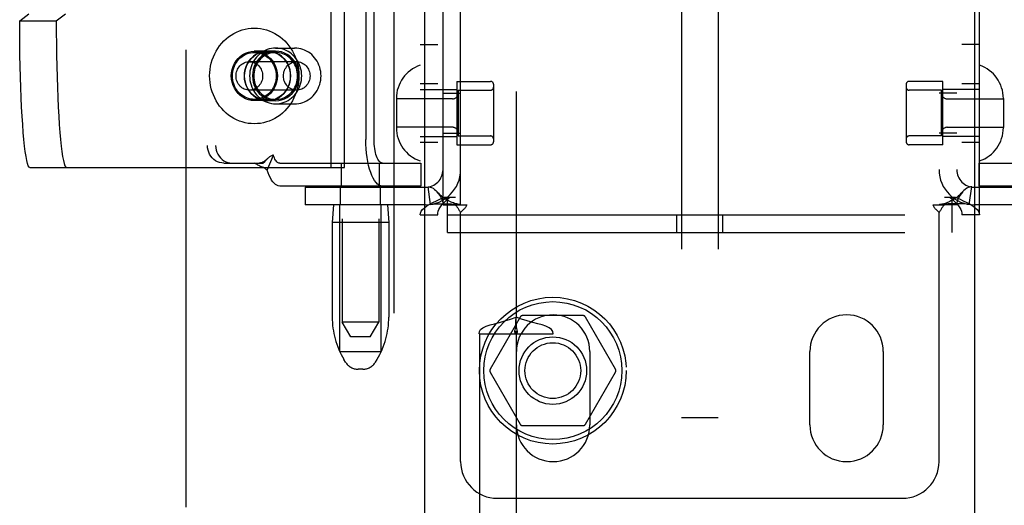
# Model space of a CAD drawing. Header units: inches. Extents: x 0 to 283, y 0 to 183.
# Tile 20 of 114: x 91.19 to 94.54, y 90.45 to 92.11. Entities that reach past the tile are written whole.
import ezdxf

# ---------------------------------------------------------------- set-up
doc = ezdxf.new("R2010")
doc.units = ezdxf.units.IN
doc.header["$LTSCALE"] = 15.583333
doc.header["$MEASUREMENT"] = 0
doc.linetypes.add('HIDDEN', pattern=[0.2, 0.1, -0.1])
for name, color, linetype in [('DEFAULT_2', 8, 'HIDDEN'), ('LEFTHAND_DOOR_ASSEMBLY', 7, 'CONTINUOUS'), ('RIGHTHAND_DOOR_ASSEMBLY', 7, 'CONTINUOUS'), ('SUBPANEL', 7, 'CONTINUOUS')]:
    doc.layers.add(name, color=color, linetype=linetype)

msp = doc.modelspace()

# ---------------------------------------------------------------- linework, layer by layer
at = {"layer": 'DEFAULT_2', "color": 8, "linetype": 'HIDDEN'}
for p, q in [((91.756, 132.5219), (91.756, 53.5519)), ((93.4445, 96.0009), (93.4445, 90.7509)), ((93.5695, 96.0009), (93.5695, 90.7509)), ((92.2883, 94.5461), (92.2883, 91.0769)), ((92.4133, 94.5461), (92.4133, 91.0769)), ((92.554, 94.5109), (92.554, 91.4429)), ((92.614, 94.5109), (92.614, 91.4429)), ((94.4, 94.5109), (94.4, 91.4429)), ((94.46, 91.4429), (94.46, 94.5109)), ((92.632, 91.4769), (92.632, 94.4769)), ((92.692, 91.4769), (92.692, 94.4769)), ((94.322, 94.4769), (94.322, 91.4769)), ((94.382, 94.4769), (94.382, 91.4769)), ((92.2514, 91.6034), (92.2514, 94.3534)), ((92.2962, 91.6034), (92.2962, 94.3534)), ((91.8294, 94.2789), (91.8294, 91.6789)), ((91.8574, 94.2789), (91.8574, 91.6789)), ((92.369, 92.3534), (92.369, 91.6989)), ((92.397, 91.6989), (92.397, 92.3534)), ((91.1897, 92.1034), (91.2212, 92.1271)), ((91.3144, 92.1034), (91.3459, 92.1271)), ((91.1897, 92.1034), (91.3144, 92.1034)), ((92.554, 92.0229), (92.614, 92.0229)), ((94.46, 92.0229), (94.4, 92.0229)), ((92.0339, 91.9999), (91.9891, 91.9999)), ((91.9891, 91.9959), (92.0618, 91.9959)), ((92.0618, 92.0004), (92.0339, 92.0004)), ((92.0618, 92.0109), (92.1263, 92.0109)), ((92.1335, 91.9644), (91.9722, 91.9644)), ((92.614, 91.8894), (92.554, 91.8894)), ((92.679, 91.8974), (92.679, 91.6814)), ((92.679, 91.8974), (92.794, 91.8974)), ((92.804, 91.8874), (92.804, 91.6914)), ((94.21, 91.8874), (94.21, 91.6914)), ((94.335, 91.8974), (94.22, 91.8974)), ((94.335, 91.6814), (94.335, 91.8974)), ((94.46, 91.8894), (94.4, 91.8894)), ((92.1335, 91.8674), (91.9722, 91.8674)), ((92.554, 91.8694), (92.679, 91.8694)), ((92.632, 91.8574), (92.692, 91.8574)), ((92.684, 91.8674), (92.684, 91.7114)), ((92.684, 91.8674), (92.794, 91.8674)), ((94.33, 91.8674), (94.22, 91.8674)), ((94.382, 91.8574), (94.322, 91.8574)), ((94.33, 91.7114), (94.33, 91.8674)), ((94.46, 91.8694), (94.335, 91.8694)), ((91.9891, 91.8359), (92.0618, 91.8359)), ((92.0339, 91.8319), (91.9891, 91.8319)), ((92.0618, 91.8314), (92.0339, 91.8314)), ((92.0618, 91.8209), (92.1263, 91.8209)), ((92.473, 91.8389), (92.473, 91.7399)), ((92.664, 91.8379), (92.473, 91.8379)), ((94.35, 91.8379), (94.541, 91.8379)), ((94.541, 91.8389), (94.541, 91.7399)), ((92.664, 91.7409), (92.473, 91.7409)), ((92.632, 91.7214), (92.692, 91.7214)), ((94.382, 91.7214), (94.322, 91.7214)), ((94.35, 91.7409), (94.541, 91.7409)), ((92.554, 91.7094), (92.679, 91.7094)), ((92.614, 91.6894), (92.554, 91.6894)), ((92.679, 91.6814), (92.794, 91.6814)), ((92.684, 91.7114), (92.794, 91.7114)), ((94.33, 91.7114), (94.22, 91.7114)), ((94.335, 91.6814), (94.22, 91.6814)), ((94.46, 91.7094), (94.335, 91.7094)), ((94.46, 91.6894), (94.4, 91.6894)), ((92.0329, 91.5951), (92.0539, 91.6464)), ((91.8854, 91.6189), (91.9134, 91.6189)), ((91.9134, 91.6189), (92.0192, 91.6189)), ((92.0756, 91.6189), (92.5565, 91.6189)), ((92.2858, 91.5409), (92.2858, 91.6189)), ((92.4158, 91.5409), (92.4158, 91.6189)), ((92.5565, 91.6189), (92.5565, 91.5409)), ((94.4575, 91.6189), (94.9385, 91.6189)), ((94.4575, 91.6189), (94.4575, 91.5409)), ((91.2246, 91.6034), (92.2962, 91.6034)), ((92.5565, 91.5409), (92.0756, 91.5409)), ((92.162, 91.5369), (92.162, 91.4769)), ((92.162, 91.5369), (92.572, 91.5369)), ((92.2828, 91.4769), (92.2828, 91.5369)), ((92.4188, 91.4769), (92.4188, 91.5369)), ((92.5898, 91.4783), (92.5809, 91.5376)), ((94.4242, 91.4783), (94.4331, 91.5376)), ((94.442, 91.5369), (94.852, 91.5369)), ((94.9385, 91.5409), (94.4575, 91.5409)), ((92.637, 91.5029), (92.674, 91.5029)), ((92.6475, 91.3829), (92.6475, 91.5029)), ((94.34, 91.5029), (94.3771, 91.5029)), ((94.3665, 91.3829), (94.3665, 91.5029)), ((92.572, 91.4769), (92.162, 91.4769)), ((92.2593, 91.4769), (92.2543, 91.4169)), ((92.2808, 90.9769), (92.2808, 91.4769)), ((92.4208, 90.9769), (92.4208, 91.4769)), ((92.4423, 91.4769), (92.4473, 91.4169)), ((92.632, 91.4769), (92.6737, 91.4769)), ((92.6737, 91.4769), (92.7129, 91.4769)), ((92.692, 90.6019), (92.692, 91.4507)), ((94.3012, 91.4769), (94.3403, 91.4769)), ((94.322, 90.6019), (94.322, 91.4507)), ((94.382, 91.4769), (94.3403, 91.4769)), ((94.852, 91.4769), (94.442, 91.4769)), ((92.2543, 91.4169), (92.2543, 91.0945)), ((92.4473, 91.4169), (92.2543, 91.4169)), ((92.4473, 91.4169), (92.4473, 91.0945)), ((92.554, 91.4429), (92.614, 91.4429)), ((92.6475, 91.4429), (94.3665, 91.4429)), ((93.429, 91.3829), (93.429, 91.4429)), ((93.585, 91.3829), (93.585, 91.4429)), ((94.46, 91.4429), (94.4, 91.4429)), ((92.6475, 91.3829), (94.3665, 91.3829)), ((92.4133, 91.0769), (92.2883, 91.0769)), ((92.3183, 91.0269), (92.2883, 91.0769)), ((92.3833, 91.0269), (92.4133, 91.0769)), ((92.8949, 91.0944), (92.7924, 90.9169)), ((93.1085, 91.0994), (92.9035, 91.0994)), ((93.2196, 90.9169), (93.1172, 91.0944)), ((92.3833, 91.0269), (92.3183, 91.0269)), ((92.2808, 90.9769), (92.4208, 90.9769)), ((92.882, 90.7269), (92.882, 90.9769)), ((93.132, 90.9769), (93.132, 90.7269)), ((93.882, 90.7269), (93.882, 90.9769)), ((94.132, 90.9769), (94.132, 90.7269)), ((92.2997, 90.9412), (92.2942, 90.9504)), ((92.4018, 90.9412), (92.4074, 90.9504)), ((92.359, 90.9169), (92.3426, 90.9169)), ((92.7924, 90.9069), (92.8949, 90.7294)), ((93.1172, 90.7294), (93.2196, 90.9069)), ((93.5695, 90.7509), (93.4445, 90.7509)), ((93.1085, 90.7244), (92.9035, 90.7244)), ((92.817, 90.4769), (94.197, 90.4769))]:
    msp.add_line(p, q, dxfattribs=at)
for points in [[(91.2246, 91.6034), (91.2219, 91.605), (91.2191, 91.6096), (91.2165, 91.6172), (91.2138, 91.6279), (91.2113, 91.6415), (91.2088, 91.6579), (91.2064, 91.6771), (91.2041, 91.6989), (91.202, 91.7232), (91.1999, 91.7499), (91.1981, 91.7787), (91.1964, 91.8095), (91.1949, 91.8422), (91.1935, 91.8764), (91.1924, 91.9121), (91.1914, 91.9489), (91.1907, 91.9867), (91.1902, 92.0252), (91.1898, 92.0641), (91.1897, 92.1034)], [(91.3144, 92.1034), (91.3145, 92.0641), (91.3149, 92.0252), (91.3154, 91.9867), (91.3161, 91.9489), (91.3171, 91.9121), (91.3182, 91.8764), (91.3196, 91.8422), (91.3211, 91.8095), (91.3228, 91.7787), (91.3246, 91.7499), (91.3267, 91.7232), (91.3288, 91.6989), (91.3311, 91.6771), (91.3335, 91.6579), (91.336, 91.6415), (91.3385, 91.6279), (91.3412, 91.6172), (91.3438, 91.6096), (91.3466, 91.605), (91.3493, 91.6034)], [(91.8369, 91.9159), (91.8373, 91.9271), (91.8383, 91.9381), (91.8401, 91.9491), (91.8425, 91.9599), (91.8457, 91.9705), (91.8495, 91.9809), (91.854, 91.9909), (91.8591, 92.0006), (91.8648, 92.0099), (91.871, 92.0188), (91.8779, 92.0272), (91.8852, 92.0351), (91.893, 92.0424), (91.9013, 92.0491), (91.91, 92.0552), (91.9191, 92.0607), (91.9285, 92.0654), (91.9381, 92.0695), (91.948, 92.0729), (91.9581, 92.0755), (91.9684, 92.0774), (91.9787, 92.0785), (91.9891, 92.0789), (91.9995, 92.0785), (92.0098, 92.0774), (92.02, 92.0755), (92.0301, 92.0729), (92.04, 92.0695), (92.0497, 92.0654), (92.0591, 92.0607), (92.0681, 92.0552), (92.0768, 92.0491), (92.0851, 92.0424), (92.0929, 92.0351), (92.1003, 92.0272), (92.1071, 92.0188), (92.1134, 92.0099), (92.1191, 92.0006), (92.1242, 91.9909), (92.1287, 91.9809), (92.1325, 91.9705), (92.1356, 91.9599), (92.1381, 91.9491), (92.1398, 91.9381), (92.1409, 91.9271), (92.1413, 91.9159)], [(91.9891, 91.8319), (91.9788, 91.8327), (91.9688, 91.8348), (91.9591, 91.8383), (91.9499, 91.8432), (91.9413, 91.8493), (91.9336, 91.8565), (91.9269, 91.8648), (91.9212, 91.8739), (91.9166, 91.8838), (91.9133, 91.8942), (91.9113, 91.905), (91.9107, 91.9159), (91.9113, 91.9269), (91.9133, 91.9377), (91.9166, 91.9481), (91.9212, 91.9579), (91.9269, 91.9671), (91.9336, 91.9753), (91.9413, 91.9826), (91.9499, 91.9887), (91.9591, 91.9935), (91.9688, 91.9971), (91.9788, 91.9992), (91.9891, 91.9999)], [(91.9144, 91.9159), (91.9147, 91.9229), (91.9155, 91.9298), (91.9169, 91.9366), (91.9189, 91.9433), (91.9214, 91.9497), (91.9244, 91.9559), (91.9279, 91.9618), (91.9319, 91.9673), (91.9363, 91.9725), (91.9411, 91.9772), (91.9462, 91.9815), (91.9517, 91.9852), (91.9575, 91.9884), (91.9635, 91.9911), (91.9697, 91.9932), (91.9761, 91.9947), (91.9826, 91.9956), (91.9891, 91.9959)], [(92.0339, 92.0004), (92.0235, 91.9997), (92.0135, 91.9975), (92.0037, 91.994), (91.9944, 91.9891), (91.9859, 91.983), (91.9781, 91.9757), (91.9713, 91.9674), (91.9656, 91.9582), (91.961, 91.9483), (91.9577, 91.9378), (91.9557, 91.927), (91.955, 91.9159), (91.9557, 91.9049), (91.9577, 91.8941), (91.961, 91.8836), (91.9656, 91.8737), (91.9713, 91.8645), (91.9781, 91.8562), (91.9859, 91.8489), (91.9944, 91.8427), (92.0037, 91.8379), (92.0135, 91.8343), (92.0235, 91.8322), (92.0339, 91.8314)], [(92.0339, 91.8319), (92.0236, 91.8327), (92.0136, 91.8348), (92.0039, 91.8383), (91.9947, 91.8432), (91.9861, 91.8493), (91.9784, 91.8565), (91.9717, 91.8648), (91.966, 91.8739), (91.9614, 91.8838), (91.9581, 91.8942), (91.9561, 91.905), (91.9555, 91.9159), (91.9561, 91.9269), (91.9581, 91.9377), (91.9614, 91.9481), (91.966, 91.9579), (91.9717, 91.9671), (91.9784, 91.9753), (91.9861, 91.9826), (91.9947, 91.9887), (92.0039, 91.9935), (92.0136, 91.9971), (92.0236, 91.9992), (92.0339, 91.9999)], [(92.0618, 92.0109), (92.0545, 92.0106), (92.0472, 92.0096), (92.0401, 92.008), (92.033, 92.0058), (92.0262, 92.0029), (92.0196, 91.9995), (92.0133, 91.9955), (92.0074, 91.9909), (92.0018, 91.9858), (91.9966, 91.9803), (91.9918, 91.9743), (91.9876, 91.9679), (91.9838, 91.9611), (91.9806, 91.9541), (91.9779, 91.9468), (91.9759, 91.9392), (91.9743, 91.9316), (91.9734, 91.9238), (91.9731, 91.9159)], [(92.0618, 92.0004), (92.0514, 91.9997), (92.0414, 91.9975), (92.0316, 91.994), (92.0224, 91.9891), (92.0138, 91.983), (92.006, 91.9757), (91.9992, 91.9674), (91.9935, 91.9582), (91.989, 91.9483), (91.9856, 91.9378), (91.9836, 91.927), (91.9829, 91.9159), (91.9836, 91.9049), (91.9856, 91.8941), (91.989, 91.8836), (91.9935, 91.8737), (91.9992, 91.8645), (92.006, 91.8562), (92.0138, 91.8489), (92.0224, 91.8427), (92.0316, 91.8379), (92.0414, 91.8343), (92.0514, 91.8322), (92.0618, 91.8314)], [(92.0618, 91.9959), (92.0557, 91.9957), (92.0495, 91.9948), (92.0435, 91.9935), (92.0376, 91.9916), (92.0318, 91.9892), (92.0263, 91.9863), (92.021, 91.9829), (92.016, 91.9791), (92.0112, 91.9748), (92.0069, 91.9701), (92.0029, 91.9651), (91.9993, 91.9597), (91.9961, 91.954), (91.9934, 91.9481), (91.9912, 91.9419), (91.9894, 91.9356), (91.9882, 91.9291), (91.9874, 91.9226), (91.9871, 91.9159)], [(91.9891, 91.9999), (91.9994, 91.9992), (92.0094, 91.9971), (92.0191, 91.9935), (92.0283, 91.9887), (92.0368, 91.9826), (92.0445, 91.9753), (92.0513, 91.9671), (92.057, 91.9579), (92.0615, 91.9481), (92.0648, 91.9377), (92.0668, 91.9269), (92.0675, 91.9159), (92.0668, 91.905), (92.0648, 91.8942), (92.0615, 91.8838), (92.057, 91.8739), (92.0513, 91.8648), (92.0445, 91.8565), (92.0368, 91.8493), (92.0283, 91.8432), (92.0191, 91.8383), (92.0094, 91.8348), (91.9994, 91.8327), (91.9891, 91.8319)], [(91.9891, 91.9959), (91.9956, 91.9956), (92.002, 91.9947), (92.0084, 91.9932), (92.0146, 91.9911), (92.0206, 91.9884), (92.0264, 91.9852), (92.0319, 91.9815), (92.0371, 91.9772), (92.0419, 91.9725), (92.0463, 91.9673), (92.0503, 91.9618), (92.0538, 91.9559), (92.0568, 91.9497), (92.0593, 91.9433), (92.0612, 91.9366), (92.0626, 91.9298), (92.0635, 91.9229), (92.0638, 91.9159)], [(92.0339, 91.8314), (92.0443, 91.8322), (92.0543, 91.8343), (92.0641, 91.8379), (92.0733, 91.8427), (92.0819, 91.8489), (92.0897, 91.8562), (92.0965, 91.8645), (92.1022, 91.8737), (92.1067, 91.8836), (92.1101, 91.8941), (92.1121, 91.9049), (92.1128, 91.9159), (92.1121, 91.927), (92.1101, 91.9378), (92.1067, 91.9483), (92.1022, 91.9582), (92.0965, 91.9674), (92.0897, 91.9757), (92.0819, 91.983), (92.0733, 91.9891), (92.0641, 91.994), (92.0543, 91.9975), (92.0443, 91.9997), (92.0339, 92.0004)], [(92.0339, 91.9999), (92.0442, 91.9992), (92.0542, 91.9971), (92.0639, 91.9935), (92.0731, 91.9887), (92.0816, 91.9826), (92.0893, 91.9753), (92.0961, 91.9671), (92.1018, 91.9579), (92.1063, 91.9481), (92.1096, 91.9377), (92.1116, 91.9269), (92.1123, 91.9159), (92.1116, 91.905), (92.1096, 91.8942), (92.1063, 91.8838), (92.1018, 91.8739), (92.0961, 91.8648), (92.0893, 91.8565), (92.0816, 91.8493), (92.0731, 91.8432), (92.0639, 91.8383), (92.0542, 91.8348), (92.0442, 91.8327), (92.0339, 91.8319)], [(92.1505, 91.9159), (92.1502, 91.9238), (92.1493, 91.9316), (92.1478, 91.9392), (92.1457, 91.9468), (92.143, 91.9541), (92.1398, 91.9611), (92.1361, 91.9679), (92.1318, 91.9743), (92.1271, 91.9803), (92.1219, 91.9858), (92.1163, 91.9909), (92.1103, 91.9955), (92.104, 91.9995), (92.0975, 92.0029), (92.0906, 92.0058), (92.0836, 92.008), (92.0764, 92.0096), (92.0691, 92.0106), (92.0618, 92.0109)], [(92.0618, 91.8314), (92.0722, 91.8322), (92.0822, 91.8343), (92.092, 91.8379), (92.1013, 91.8427), (92.1098, 91.8489), (92.1176, 91.8562), (92.1244, 91.8645), (92.1301, 91.8737), (92.1347, 91.8836), (92.138, 91.8941), (92.14, 91.9049), (92.1407, 91.9159), (92.14, 91.927), (92.138, 91.9378), (92.1347, 91.9483), (92.1301, 91.9582), (92.1244, 91.9674), (92.1176, 91.9757), (92.1098, 91.983), (92.1013, 91.9891), (92.092, 91.994), (92.0822, 91.9975), (92.0722, 91.9997), (92.0618, 92.0004)], [(92.1365, 91.9159), (92.1363, 91.9226), (92.1355, 91.9291), (92.1342, 91.9356), (92.1325, 91.9419), (92.1302, 91.9481), (92.1275, 91.954), (92.1243, 91.9597), (92.1208, 91.9651), (92.1168, 91.9701), (92.1124, 91.9748), (92.1077, 91.9791), (92.1027, 91.9829), (92.0974, 91.9863), (92.0918, 91.9892), (92.0861, 91.9916), (92.0802, 91.9935), (92.0741, 91.9948), (92.068, 91.9957), (92.0618, 91.9959)], [(92.2164, 91.9159), (92.2161, 91.9234), (92.2152, 91.9309), (92.2138, 91.9382), (92.2119, 91.9455), (92.2094, 91.9525), (92.2064, 91.9593), (92.203, 91.9658), (92.199, 91.972), (92.1946, 91.9779), (92.1898, 91.9833), (92.1846, 91.9884), (92.179, 91.993), (92.1732, 91.9971), (92.167, 92.0007), (92.1606, 92.0038), (92.154, 92.0063), (92.1472, 92.0083), (92.1403, 92.0098), (92.1334, 92.0106), (92.1263, 92.0109)], [(91.927, 91.9159), (91.9272, 91.9207), (91.9278, 91.9254), (91.9289, 91.93), (91.9304, 91.9345), (91.9323, 91.9388), (91.9346, 91.9429), (91.9372, 91.9467), (91.9402, 91.9502), (91.9435, 91.9534), (91.9471, 91.9563), (91.9509, 91.9587), (91.9549, 91.9607), (91.9591, 91.9623), (91.9634, 91.9635), (91.9678, 91.9642), (91.9722, 91.9644)], [(91.9722, 91.9644), (91.9767, 91.9642), (91.9811, 91.9635), (91.9854, 91.9623), (91.9896, 91.9607), (91.9936, 91.9587), (91.9974, 91.9563), (92.001, 91.9534), (92.0043, 91.9502), (92.0072, 91.9467), (92.0099, 91.9429), (92.0122, 91.9388), (92.0141, 91.9345), (92.0156, 91.93), (92.0166, 91.9254), (92.0173, 91.9207), (92.0175, 91.9159)], [(92.0882, 91.9159), (92.0884, 91.9207), (92.0891, 91.9254), (92.0902, 91.93), (92.0917, 91.9345), (92.0936, 91.9388), (92.0959, 91.9429), (92.0985, 91.9467), (92.1015, 91.9502), (92.1048, 91.9534), (92.1083, 91.9563), (92.1122, 91.9587), (92.1162, 91.9607), (92.1204, 91.9623), (92.1247, 91.9635), (92.1291, 91.9642), (92.1335, 91.9644)], [(92.1335, 91.9644), (92.1379, 91.9642), (92.1423, 91.9635), (92.1466, 91.9623), (92.1508, 91.9607), (92.1548, 91.9587), (92.1587, 91.9563), (92.1622, 91.9534), (92.1655, 91.9502), (92.1685, 91.9467), (92.1711, 91.9429), (92.1734, 91.9388), (92.1753, 91.9345), (92.1768, 91.93), (92.1779, 91.9254), (92.1786, 91.9207), (92.1788, 91.9159)], [(92.1413, 91.9159), (92.1409, 91.9048), (92.1398, 91.8937), (92.1381, 91.8828), (92.1356, 91.872), (92.1325, 91.8613), (92.1287, 91.851), (92.1242, 91.8409), (92.1191, 91.8312), (92.1134, 91.8219), (92.1071, 91.8131), (92.1003, 91.8047), (92.0929, 91.7968), (92.0851, 91.7895), (92.0768, 91.7828), (92.0681, 91.7767), (92.0591, 91.7712), (92.0497, 91.7664), (92.04, 91.7623), (92.0301, 91.759), (92.02, 91.7563), (92.0098, 91.7544), (91.9995, 91.7533), (91.9891, 91.7529), (91.9787, 91.7533), (91.9684, 91.7544), (91.9581, 91.7563), (91.948, 91.759), (91.9381, 91.7623), (91.9285, 91.7664), (91.9191, 91.7712), (91.91, 91.7767), (91.9013, 91.7828), (91.893, 91.7895), (91.8852, 91.7968), (91.8779, 91.8047), (91.871, 91.8131), (91.8648, 91.8219), (91.8591, 91.8312), (91.854, 91.8409), (91.8495, 91.851), (91.8457, 91.8613), (91.8425, 91.872), (91.8401, 91.8828), (91.8383, 91.8937), (91.8373, 91.9048), (91.8369, 91.9159)], [(91.9891, 91.8359), (91.9826, 91.8362), (91.9761, 91.8371), (91.9697, 91.8387), (91.9635, 91.8408), (91.9575, 91.8434), (91.9517, 91.8466), (91.9462, 91.8504), (91.9411, 91.8546), (91.9363, 91.8594), (91.9319, 91.8645), (91.9279, 91.87), (91.9244, 91.8759), (91.9214, 91.8821), (91.9189, 91.8886), (91.9169, 91.8952), (91.9155, 91.902), (91.9147, 91.9089), (91.9144, 91.9159)], [(91.9722, 91.8674), (91.9678, 91.8677), (91.9634, 91.8684), (91.9591, 91.8695), (91.9549, 91.8711), (91.9509, 91.8732), (91.9471, 91.8756), (91.9435, 91.8784), (91.9402, 91.8816), (91.9372, 91.8852), (91.9346, 91.889), (91.9323, 91.8931), (91.9304, 91.8974), (91.9289, 91.9018), (91.9278, 91.9065), (91.9272, 91.9111), (91.927, 91.9159)], [(92.0175, 91.9159), (92.0173, 91.9111), (92.0166, 91.9065), (92.0156, 91.9018), (92.0141, 91.8974), (92.0122, 91.8931), (92.0099, 91.889), (92.0072, 91.8852), (92.0043, 91.8816), (92.001, 91.8784), (91.9974, 91.8756), (91.9936, 91.8732), (91.9896, 91.8711), (91.9854, 91.8695), (91.9811, 91.8684), (91.9767, 91.8677), (91.9722, 91.8674)], [(91.9731, 91.9159), (91.9734, 91.9081), (91.9743, 91.9003), (91.9759, 91.8926), (91.9779, 91.8851), (91.9806, 91.8778), (91.9838, 91.8707), (91.9876, 91.864), (91.9918, 91.8576), (91.9966, 91.8516), (92.0018, 91.846), (92.0074, 91.841), (92.0133, 91.8364), (92.0196, 91.8324), (92.0262, 91.8289), (92.033, 91.8261), (92.0401, 91.8238), (92.0472, 91.8222), (92.0545, 91.8213), (92.0618, 91.8209)], [(91.9871, 91.9159), (91.9874, 91.9093), (91.9882, 91.9028), (91.9894, 91.8963), (91.9912, 91.89), (91.9934, 91.8838), (91.9961, 91.8779), (91.9993, 91.8722), (92.0029, 91.8668), (92.0069, 91.8617), (92.0112, 91.8571), (92.016, 91.8528), (92.021, 91.849), (92.0263, 91.8456), (92.0318, 91.8427), (92.0376, 91.8403), (92.0435, 91.8384), (92.0495, 91.837), (92.0557, 91.8362), (92.0618, 91.8359)], [(92.0638, 91.9159), (92.0635, 91.9089), (92.0626, 91.902), (92.0612, 91.8952), (92.0593, 91.8886), (92.0568, 91.8821), (92.0538, 91.8759), (92.0503, 91.87), (92.0463, 91.8645), (92.0419, 91.8594), (92.0371, 91.8546), (92.0319, 91.8504), (92.0264, 91.8466), (92.0206, 91.8434), (92.0146, 91.8408), (92.0084, 91.8387), (92.002, 91.8371), (91.9956, 91.8362), (91.9891, 91.8359)], [(92.0618, 91.8209), (92.0691, 91.8213), (92.0764, 91.8222), (92.0836, 91.8238), (92.0906, 91.8261), (92.0975, 91.8289), (92.104, 91.8324), (92.1103, 91.8364), (92.1163, 91.841), (92.1219, 91.846), (92.1271, 91.8516), (92.1318, 91.8576), (92.1361, 91.864), (92.1398, 91.8707), (92.143, 91.8778), (92.1457, 91.8851), (92.1478, 91.8926), (92.1493, 91.9003), (92.1502, 91.9081), (92.1505, 91.9159)], [(92.0618, 91.8359), (92.068, 91.8362), (92.0741, 91.837), (92.0802, 91.8384), (92.0861, 91.8403), (92.0918, 91.8427), (92.0974, 91.8456), (92.1027, 91.849), (92.1077, 91.8528), (92.1124, 91.8571), (92.1168, 91.8617), (92.1208, 91.8668), (92.1243, 91.8722), (92.1275, 91.8779), (92.1302, 91.8838), (92.1325, 91.89), (92.1342, 91.8963), (92.1355, 91.9028), (92.1363, 91.9093), (92.1365, 91.9159)], [(92.1335, 91.8674), (92.1291, 91.8677), (92.1247, 91.8684), (92.1204, 91.8695), (92.1162, 91.8711), (92.1122, 91.8732), (92.1083, 91.8756), (92.1048, 91.8784), (92.1015, 91.8816), (92.0985, 91.8852), (92.0959, 91.889), (92.0936, 91.8931), (92.0917, 91.8974), (92.0902, 91.9018), (92.0891, 91.9065), (92.0884, 91.9111), (92.0882, 91.9159)], [(92.1263, 91.8209), (92.1333, 91.8212), (92.1403, 91.8221), (92.1472, 91.8235), (92.154, 91.8255), (92.1606, 91.8281), (92.167, 91.8312), (92.1731, 91.8348), (92.179, 91.8389), (92.1846, 91.8435), (92.1898, 91.8485), (92.1946, 91.854), (92.199, 91.8599), (92.203, 91.8661), (92.2065, 91.8726), (92.2094, 91.8794), (92.2119, 91.8864), (92.2138, 91.8936), (92.2152, 91.901), (92.2161, 91.9084), (92.2164, 91.9159)], [(92.1788, 91.9159), (92.1786, 91.9111), (92.1779, 91.9065), (92.1768, 91.9018), (92.1753, 91.8974), (92.1734, 91.8931), (92.1711, 91.889), (92.1685, 91.8852), (92.1655, 91.8816), (92.1622, 91.8784), (92.1587, 91.8756), (92.1548, 91.8732), (92.1508, 91.8711), (92.1466, 91.8695), (92.1423, 91.8684), (92.1379, 91.8677), (92.1335, 91.8674)], [(92.4257, 91.5409), (92.4201, 91.5417), (92.4146, 91.544), (92.4092, 91.5477), (92.404, 91.553), (92.399, 91.5596), (92.3942, 91.5676), (92.3897, 91.5768), (92.3856, 91.5872), (92.3819, 91.5987), (92.3786, 91.6111), (92.3757, 91.6244), (92.3733, 91.6385), (92.3715, 91.6531), (92.3701, 91.6681), (92.3693, 91.6834), (92.369, 91.6989)], [(92.4257, 91.6189), (92.4228, 91.6193), (92.4201, 91.6205), (92.4173, 91.6224), (92.4147, 91.625), (92.4121, 91.6284), (92.4097, 91.6324), (92.4075, 91.6371), (92.4054, 91.6424), (92.4035, 91.6482), (92.4018, 91.6545), (92.4004, 91.6612), (92.3992, 91.6683), (92.3982, 91.6757), (92.3975, 91.6833), (92.3971, 91.691), (92.397, 91.6989)], [(91.8854, 91.6189), (91.8781, 91.6195), (91.8709, 91.621), (91.864, 91.6235), (91.8574, 91.627), (91.8513, 91.6313), (91.8458, 91.6365), (91.841, 91.6424), (91.8369, 91.6489), (91.8337, 91.656), (91.8313, 91.6634), (91.8299, 91.671), (91.8294, 91.6789)], [(91.8574, 91.6789), (91.8579, 91.671), (91.8593, 91.6634), (91.8616, 91.656), (91.8649, 91.6489), (91.869, 91.6424), (91.8738, 91.6365), (91.8793, 91.6313), (91.8854, 91.627), (91.892, 91.6235), (91.8989, 91.621), (91.906, 91.6195), (91.9134, 91.6189)], [(92.0539, 91.6464), (92.0519, 91.6458), (92.0498, 91.645), (92.0477, 91.6441), (92.0456, 91.6429), (92.0433, 91.6415), (92.041, 91.6398), (92.0388, 91.6381), (92.0367, 91.6363), (92.0344, 91.6343), (92.0324, 91.6323)], [(92.0756, 91.6189), (92.0731, 91.6192), (92.0707, 91.6201), (92.0683, 91.6215), (92.0659, 91.6236), (92.0637, 91.6261), (92.0615, 91.6292), (92.0594, 91.6328), (92.0575, 91.6369), (92.0556, 91.6414), (92.0539, 91.6464)], [(92.0329, 91.5951), (92.0298, 91.5976), (92.0267, 91.5997), (92.0234, 91.6017), (92.0201, 91.6034), (92.0169, 91.6049), (92.0137, 91.6063), (92.0106, 91.6077), (92.0076, 91.609), (92.0045, 91.6105), (92.0015, 91.612), (91.9985, 91.6137), (91.9957, 91.6155), (91.9933, 91.6172), (91.9912, 91.6189)], [(92.0324, 91.6323), (92.0318, 91.6317), (92.0302, 91.6303), (92.0286, 91.6289), (92.027, 91.6276), (92.0254, 91.6264), (92.0238, 91.6253), (92.0222, 91.6242), (92.0206, 91.6233), (92.019, 91.6224), (92.0174, 91.6216), (92.0158, 91.6209), (92.0141, 91.6203), (92.0124, 91.6198), (92.0106, 91.6194), (92.0088, 91.6191), (92.0068, 91.6189), (92.0059, 91.6189)], [(92.0276, 91.6275), (92.0211, 91.6208), (92.0192, 91.6189)], [(92.0324, 91.6323), (92.0299, 91.6299), (92.0276, 91.6275)], [(92.0756, 91.5409), (92.0707, 91.5415), (92.0659, 91.5432), (92.0612, 91.5461), (92.0566, 91.5501), (92.0521, 91.5551), (92.0478, 91.5612), (92.0437, 91.5683), (92.0398, 91.5764), (92.0362, 91.5853), (92.0329, 91.5951)], [(92.5809, 91.5376), (92.5844, 91.5378), (92.5885, 91.5372), (92.5931, 91.5356), (92.598, 91.533), (92.603, 91.5295), (92.6079, 91.5251), (92.612, 91.5208)], [(92.689, 91.4776), (92.6859, 91.4781), (92.6825, 91.4788), (92.6789, 91.4796), (92.6752, 91.4806), (92.6714, 91.4818), (92.6674, 91.4831), (92.6634, 91.4846), (92.6593, 91.4863), (92.6552, 91.4882), (92.6511, 91.4903), (92.647, 91.4925), (92.6429, 91.4949), (92.6388, 91.4975), (92.6347, 91.5004), (92.6306, 91.5034), (92.6266, 91.5066), (92.6226, 91.5101), (92.6186, 91.5139), (92.6147, 91.5179), (92.612, 91.5208)], [(92.612, 91.5208), (92.6125, 91.5202), (92.6169, 91.5148), (92.621, 91.5088), (92.6246, 91.5025), (92.6278, 91.4957), (92.6301, 91.4891), (92.6315, 91.4828), (92.632, 91.4769)], [(94.402, 91.5208), (94.3993, 91.5178), (94.3953, 91.5138), (94.3913, 91.51), (94.3873, 91.5065), (94.3833, 91.5033), (94.3792, 91.5002), (94.3751, 91.4974), (94.3709, 91.4948), (94.3668, 91.4923), (94.3626, 91.4901), (94.3585, 91.488), (94.3544, 91.4862), (94.3503, 91.4845), (94.3463, 91.483), (94.3423, 91.4817), (94.3385, 91.4805), (94.3348, 91.4795), (94.3313, 91.4787), (94.328, 91.4781), (94.3249, 91.4776), (94.3238, 91.4774)], [(94.402, 91.5208), (94.4015, 91.5202), (94.3971, 91.5148), (94.3931, 91.5088), (94.3894, 91.5025), (94.3863, 91.4957), (94.3839, 91.4891), (94.3825, 91.4828), (94.382, 91.4769)], [(94.4331, 91.5376), (94.4296, 91.5378), (94.4256, 91.5372), (94.421, 91.5356), (94.4161, 91.533), (94.4111, 91.5295), (94.4061, 91.5251), (94.402, 91.5208)], [(92.554, 91.4429), (92.555, 91.4489), (92.5578, 91.4549), (92.5624, 91.4609), (92.5689, 91.4669), (92.5769, 91.4729), (92.5865, 91.4789), (92.5975, 91.4849), (92.6097, 91.4909), (92.6229, 91.4969), (92.637, 91.5029)], [(92.5898, 91.4783), (92.5983, 91.4793), (92.6073, 91.4799), (92.6163, 91.4803), (92.625, 91.4804), (92.6332, 91.4804), (92.6409, 91.4803), (92.6479, 91.4802), (92.6544, 91.4799), (92.6605, 91.4797), (92.6663, 91.4794), (92.6717, 91.4791), (92.6768, 91.4787), (92.6812, 91.4784), (92.685, 91.478), (92.688, 91.4777), (92.6896, 91.4775)], [(92.614, 91.4429), (92.6145, 91.4489), (92.6159, 91.4549), (92.6182, 91.4609), (92.6214, 91.4669), (92.6255, 91.4729), (92.6303, 91.4789), (92.6358, 91.4849), (92.6419, 91.4909), (92.6485, 91.4969), (92.6555, 91.5029)], [(94.4242, 91.4783), (94.4157, 91.4793), (94.4068, 91.4799), (94.3978, 91.4803), (94.389, 91.4804), (94.3808, 91.4804), (94.3732, 91.4803), (94.3662, 91.4802), (94.3597, 91.4799), (94.3535, 91.4797), (94.3478, 91.4794), (94.3423, 91.4791), (94.3373, 91.4787), (94.3328, 91.4784), (94.329, 91.478), (94.326, 91.4777), (94.3244, 91.4775)], [(94.3586, 91.5029), (94.3656, 91.4969), (94.3722, 91.4909), (94.3783, 91.4849), (94.3838, 91.4789), (94.3886, 91.4729), (94.3926, 91.4669), (94.3958, 91.4609), (94.3981, 91.4549), (94.3995, 91.4489), (94.4, 91.4429)], [(94.3771, 91.5029), (94.3911, 91.4969), (94.4043, 91.4909), (94.4165, 91.4849), (94.4275, 91.4789), (94.4371, 91.4729), (94.4452, 91.4669), (94.4516, 91.4609), (94.4562, 91.4549), (94.4591, 91.4489), (94.46, 91.4429)], [(92.6737, 91.4769), (92.6759, 91.4745), (92.6778, 91.4723), (92.6794, 91.4701), (92.6809, 91.4681), (92.6822, 91.4661), (92.6835, 91.4641)], [(92.6835, 91.4641), (92.686, 91.46), (92.6874, 91.4577), (92.6889, 91.4553), (92.6905, 91.453), (92.692, 91.4507)], [(92.689, 91.4776), (92.6902, 91.4774), (92.6916, 91.4771), (92.692, 91.4769)], [(92.7029, 91.4615), (92.6985, 91.4575), (92.6962, 91.4553), (92.694, 91.4531), (92.692, 91.4507)], [(92.7129, 91.4769), (92.7123, 91.4746), (92.7114, 91.4722), (92.7101, 91.4698), (92.7085, 91.4674), (92.7068, 91.4654), (92.7049, 91.4634), (92.7029, 91.4615)], [(94.3012, 91.4769), (94.3017, 91.4746), (94.3026, 91.4722), (94.3039, 91.4698), (94.3055, 91.4674), (94.3072, 91.4654), (94.3091, 91.4634), (94.3111, 91.4615), (94.3156, 91.4575)], [(94.3156, 91.4575), (94.3179, 91.4553), (94.32, 91.4531), (94.322, 91.4507)], [(94.3238, 91.4774), (94.3225, 91.4771), (94.322, 91.4769)], [(94.3281, 91.46), (94.3267, 91.4577), (94.3251, 91.4554), (94.3236, 91.453), (94.322, 91.4507)], [(94.3403, 91.4769), (94.3381, 91.4745), (94.3363, 91.4723), (94.3346, 91.4701), (94.3331, 91.4681), (94.3318, 91.4661), (94.3306, 91.4641), (94.3281, 91.46)]]:
    msp.add_lwpolyline(points, dxfattribs=at)
for radius in [0.25, 0.235, 0.115, 0.095]:
    msp.add_circle((93.006, 90.9119), radius, dxfattribs=at)
for centre, radius, start, end in [((92.593, 91.8389), 0.12, 108.9656, 180), ((94.421, 91.8389), 0.12, 0, 71.0344), ((92.794, 91.8874), 0.01, 0, 90), ((94.22, 91.8874), 0.01, 90, 180), ((92.664, 91.8579), 0.02, 270, 360), ((92.794, 91.8774), 0.01, 270, 360), ((94.22, 91.8774), 0.01, 180, 270), ((94.35, 91.8579), 0.02, 180, 270), ((92.593, 91.7399), 0.12, 180, 251.0344), ((92.664, 91.7209), 0.02, 0, 90), ((94.35, 91.7209), 0.02, 90, 180), ((94.421, 91.7399), 0.12, 288.9656, 360), ((92.794, 91.7014), 0.01, 0, 90), ((92.794, 91.6914), 0.01, 270, 360), ((94.22, 91.7014), 0.01, 90, 180), ((94.22, 91.6914), 0.01, 180, 270), ((92.572, 91.5969), 0.12, 270, 360), ((92.572, 91.5969), 0.06, 270, 360), ((94.442, 91.5969), 0.12, 180, 270), ((94.442, 91.5969), 0.06, 180, 270), ((92.5343, 91.0945), 0.28, 180, 210.9637), ((92.1673, 91.0945), 0.28, 329.0363, 360), ((93.007, 90.9769), 0.125, 0, 180), ((92.9035, 91.0894), 0.01, 90.0034, 149.9992), ((93.1085, 91.0894), 0.01, 30.0031, 89.9988), ((94.007, 90.9769), 0.125, 0, 180), ((92.3426, 90.9669), 0.05, 210.9637, 270), ((92.359, 90.9669), 0.05, 270, 329.0363), ((92.8011, 90.9119), 0.01, 150.0037, 209.9986), ((93.211, 90.9119), 0.01, 330.0037, 29.9986), ((93.007, 90.7269), 0.125, 180, 360), ((92.9035, 90.7344), 0.01, 210.0031, 269.9988), ((93.1085, 90.7344), 0.01, 270.0034, 329.9992), ((94.007, 90.7269), 0.125, 180, 360), ((92.817, 90.6019), 0.125, 180, 270), ((94.197, 90.6019), 0.125, 270, 360)]:
    msp.add_arc(centre, radius, start, end, dxfattribs=at)
at = {"layer": 'LEFTHAND_DOOR_ASSEMBLY', "color": 8, "linetype": 'HIDDEN'}
msp.add_line((92.4645, 133.1829), (92.4645, 52.8909), dxfattribs=at)
at = {"layer": 'LEFTHAND_DOOR_ASSEMBLY', "color": 3, "linetype": 'Continuous'}
msp.add_line((92.5685, 133.1829), (92.5685, 52.8909), dxfattribs=at)
at = {"layer": 'RIGHTHAND_DOOR_ASSEMBLY', "color": 3, "linetype": 'Continuous'}
msp.add_line((94.4435, 52.8909), (94.4435, 133.1829), dxfattribs=at)
at = {"layer": 'SUBPANEL', "color": 8, "linetype": 'HIDDEN'}
for p, q in [((92.881, 94.9795), (92.881, 91.0943)), ((92.8768, 91.0434), (92.8802, 91.0438)), ((92.8828, 91.0438), (92.881, 91.0439)), ((92.7553, 91.0369), (92.8795, 91.0369)), ((92.756, 91.0369), (92.756, 75.5994)), ((92.8795, 91.0369), (92.8826, 91.0369)), ((92.881, 91.0369), (92.881, 75.5994)), ((92.8826, 91.0369), (93.0067, 91.0369)), ((93.006, 75.5994), (93.006, 91.0369))]:
    msp.add_line(p, q, dxfattribs=at)
for points in [[(92.7553, 91.0369), (92.7558, 91.0448), (92.7601, 91.0516), (92.7681, 91.0577), (92.7792, 91.063), (92.7923, 91.0674), (92.8072, 91.0716), (92.8245, 91.0761), (92.8431, 91.0811), (92.8623, 91.087), (92.881, 91.0943)], [(92.8759, 91.0443), (92.876, 91.0445), (92.8763, 91.0451), (92.8767, 91.0461), (92.8772, 91.0478), (92.8778, 91.0506), (92.8785, 91.0549), (92.8792, 91.0612), (92.8799, 91.0699), (92.8805, 91.0808), (92.881, 91.0943)], [(93.0067, 91.0369), (93.0062, 91.0448), (93.002, 91.0516), (92.994, 91.0577), (92.9828, 91.063), (92.9698, 91.0674), (92.9548, 91.0716), (92.9376, 91.0761), (92.9189, 91.0811), (92.8998, 91.087), (92.881, 91.0943)], [(92.8861, 91.0443), (92.886, 91.0445), (92.8858, 91.0451), (92.8854, 91.0461), (92.8848, 91.0478), (92.8842, 91.0506), (92.8835, 91.0549), (92.8828, 91.0612), (92.8821, 91.0699), (92.8815, 91.0808), (92.881, 91.0943)], [(92.8763, 91.0435), (92.8761, 91.0438), (92.8759, 91.0442), (92.8759, 91.0443)], [(92.8795, 91.0369), (92.8777, 91.0409), (92.8766, 91.0429), (92.8763, 91.0435)], [(92.8802, 91.0438), (92.8808, 91.0439), (92.8811, 91.0439), (92.8807, 91.0439), (92.8801, 91.0438), (92.8792, 91.0438)], [(92.881, 91.0439), (92.8813, 91.0439), (92.8827, 91.0437), (92.8852, 91.0434)], [(92.8826, 91.0369), (92.8843, 91.0409), (92.8854, 91.0429), (92.8857, 91.0435)], [(92.8857, 91.0435), (92.886, 91.0438), (92.8861, 91.0442), (92.8861, 91.0443)]]:
    msp.add_lwpolyline(points, dxfattribs=at)

doc.saveas('drawing.dxf')
